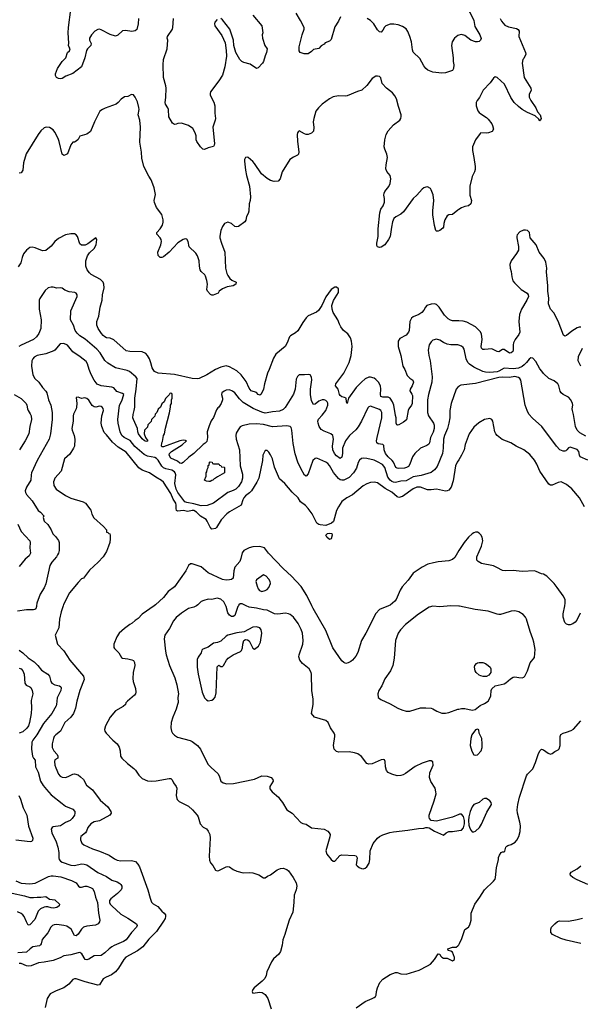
# Model space of a CAD drawing. Header units: inches. Extents: x 1934316 to 2140091, y 524953 to 667329.
# Tile 62 of 256: x 1985075 to 1991364, y 565526 to 576578. Entities that reach past the tile are written whole.
import ezdxf

# ---------------------------------------------------------------- set-up
doc = ezdxf.new("R2010")
doc.units = ezdxf.units.IN
doc.header["$MEASUREMENT"] = 0
for name, color, linetype in [('B9586', 7, 'Continuous'), ('B9587', 7, 'Continuous'), ('B9596', 7, 'Continuous'), ('B9597', 7, 'Continuous')]:
    doc.layers.add(name, color=color, linetype=linetype)

msp = doc.modelspace()

# ---------------------------------------------------------------- linework, layer by layer
at = {"layer": 'B9586', "color": 5}
for points, elevation in [([(1985264, 570000), (1985264, 569990), (1985255, 569965), (1985244, 569956), (1985230, 569952), (1985150, 569953), (1985050, 569937)], 360), ([(1985564, 570000), (1985539, 569930), (1985521, 569850), (1985514, 569750), (1985473, 569670), (1985498, 569570), (1985572, 569492), (1985636, 569390), (1985770, 569235), (1985789, 569209), (1985798, 569170), (1985748, 569050), (1985715, 568930), (1985701, 568850), (1985679, 568790), (1985648, 568750), (1985581, 568690), (1985534, 568590), (1985479, 568550), (1985462, 568530), (1985453, 568510), (1985439, 568450), (1985439, 568410), (1985458, 568370), (1985494, 568330), (1985504, 568310), (1985503, 568290), (1985470, 568270), (1985466, 568250), (1985470, 568210), (1985479, 568179), (1985510, 568110), (1985530, 568087), (1985550, 568077), (1985590, 568073), (1985618, 568082), (1985670, 568110), (1985690, 568113), (1985730, 568100), (1985759, 568079), (1985790, 568050), (1985824, 567984), (1985892, 567932), (1985976, 567816), (1986063, 567743), (1986099, 567690), (1986100, 567670), (1986086, 567650), (1985970, 567585), (1985910, 567574), (1985874, 567550), (1985839, 567510), (1985826, 567470), (1985813, 567450), (1985762, 567410), (1985756, 567390), (1985757, 567370), (1985773, 567333), (1985795, 567315), (1985890, 567269), (1985970, 567244), (1986079, 567199), (1986137, 567157), (1986170, 567142), (1986210, 567137), (1986330, 567140), (1986373, 567130), (1986400, 567100), (1986418, 567070), (1986511, 566810), (1986537, 566717), (1986554, 566674), (1986573, 566653), (1986624, 566624), (1986670, 566570), (1986695, 566550), (1986709, 566530), (1986710, 566510), (1986706, 566490), (1986690, 566460), (1986610, 566344), (1986523, 566257), (1986455, 566170), (1986395, 566125), (1986266, 566054), (1986245, 566030), (1986183, 565930), (1986150, 565891), (1986104, 565856), (1986045, 565830), (1986013, 565810), (1985970, 565745), (1985950, 565741), (1985810, 565778), (1985710, 565812), (1985690, 565812), (1985670, 565803), (1985625, 565750), (1985571, 565710), (1985484, 565676), (1985418, 565642), (1985383, 565590), (1985361, 565490)], 380), ([(1986583, 570000), (1986450, 569904), (1986404, 569856), (1986370, 569835), (1986337, 569803), (1986310, 569789), (1986250, 569745), (1986190, 569690), (1986166, 569650), (1986132, 569568), (1986130, 569530), (1986138, 569518), (1986186, 569470), (1986217, 569417), (1986230, 569410), (1986290, 569404), (1986333, 569393), (1986350, 569384), (1986363, 569363), (1986367, 569330), (1986347, 569250), (1986343, 569183), (1986347, 569150), (1986376, 569070), (1986379, 569030), (1986374, 569010), (1986364, 568996), (1986283, 568930), (1986266, 568910), (1986263, 568890), (1986237, 568870), (1986150, 568821), (1986089, 568750), (1986036, 568650), (1986026, 568610), (1986031, 568590), (1986044, 568570), (1986119, 568490), (1986168, 568448), (1986190, 568413), (1986202, 568370), (1986207, 568310), (1986221, 568290), (1986285, 568230), (1986354, 568174), (1986373, 568153), (1986410, 568096), (1986450, 568060), (1986510, 568034), (1986550, 568029), (1986607, 568033), (1986750, 568059), (1986770, 568059), (1986786, 568046), (1986802, 568010), (1986832, 567970), (1986838, 567950), (1986830, 567870), (1986836, 567836), (1986843, 567823), (1986863, 567803), (1986970, 567750), (1987014, 567710), (1987066, 567650), (1987076, 567630), (1987098, 567550), (1987134, 567514), (1987170, 567496), (1987190, 567471), (1987207, 567430), (1987213, 567390), (1987202, 567190), (1987205, 567145), (1987214, 567114), (1987243, 567083), (1987272, 567030), (1987290, 567023), (1987310, 567027), (1987390, 567068), (1987411, 567071), (1987427, 567067), (1987470, 567039), (1987510, 567021), (1987583, 567003), (1987650, 567007), (1987690, 567002), (1987758, 566978), (1987810, 566947), (1987830, 566947), (1987856, 566964), (1987890, 566979), (1987965, 567035), (1988002, 567050), (1988030, 567054), (1988070, 567039), (1988090, 567023), (1988144, 566950), (1988177, 566890), (1988184, 566850), (1988177, 566810), (1988154, 566750), (1988152, 566668), (1988141, 566559), (1988099, 566470), (1988067, 566373), (1988051, 566309), (1988026, 566250), (1988021, 566190), (1988000, 566120), (1987981, 566090), (1987924, 566036), (1987899, 566001), (1987848, 565890), (1987840, 565850), (1987825, 565815), (1987795, 565785), (1987707, 565710), (1987691, 565690), (1987683, 565670), (1987691, 565651), (1987770, 565662), (1987797, 565657), (1987830, 565637), (1987858, 565590), (1987895, 565475)], 420), ([(1987057, 570000), (1987030, 569983), (1986970, 569968), (1986890, 569918), (1986831, 569869), (1986801, 569830), (1986755, 569745), (1986705, 569670), (1986696, 569630), (1986709, 569490), (1986717, 569450), (1986757, 569330), (1986817, 569190), (1986838, 569110), (1986855, 569010), (1986850, 568970), (1986852, 568912), (1986847, 568890), (1986830, 568837), (1986792, 568750), (1986774, 568690), (1986770, 568630), (1986778, 568590), (1986790, 568571), (1986810, 568548), (1986846, 568526), (1986987, 568487), (1987010, 568475), (1987071, 568430), (1987103, 568390), (1987137, 568317), (1987190, 568219), (1987222, 568182), (1987298, 568118), (1987313, 568090), (1987331, 568030), (1987358, 568010), (1987399, 567999), (1987475, 568005), (1987708, 568052), (1987790, 568090), (1987850, 568088), (1987895, 568070), (1987914, 568050), (1987917, 568030), (1987883, 567970), (1987883, 567943), (1987907, 567910), (1987978, 567850), (1987995, 567830), (1988025, 567790), (1988071, 567710), (1988130, 567671), (1988230, 567566), (1988250, 567556), (1988290, 567546), (1988348, 567508), (1988491, 567490), (1988530, 567470), (1988548, 567450), (1988557, 567430), (1988555, 567405), (1988511, 567250), (1988521, 567210), (1988570, 567151), (1988590, 567131), (1988610, 567132), (1988665, 567195), (1988690, 567204), (1988836, 567196), (1988851, 567191), (1988859, 567170), (1988851, 567090), (1988859, 567079), (1988883, 567063), (1988910, 567051), (1988930, 567048), (1988950, 567053), (1988970, 567067), (1988994, 567110), (1989002, 567150), (1989005, 567250), (1989042, 567330), (1989090, 567390), (1989112, 567408), (1989150, 567427), (1989227, 567453), (1989270, 567463), (1989430, 567480), (1989550, 567499), (1989610, 567503), (1989630, 567511), (1989650, 567511), (1989670, 567506), (1989730, 567471), (1989830, 567425), (1989859, 567450), (1989890, 567465), (1989930, 567465), (1990000, 567477)], 440), ([(1987528, 570000), (1987521, 569990), (1987490, 569890), (1987470, 569879), (1987450, 569879), (1987430, 569893), (1987410, 569921), (1987392, 569990), (1987387, 570000)], 440), ([(1990000, 567656), (1989930, 567627), (1989750, 567581), (1989690, 567589), (1989672, 567612), (1989667, 567627), (1989670, 567650), (1989726, 567810), (1989746, 567890), (1989745, 567910), (1989734, 567950), (1989686, 568026), (1989671, 568071), (1989675, 568125), (1989712, 568210), (1989709, 568249), (1989690, 568259), (1989670, 568259), (1989589, 568231), (1989510, 568196), (1989404, 568116), (1989377, 568103), (1989350, 568094), (1989310, 568092), (1989248, 568108), (1989210, 568129), (1989190, 568149), (1989177, 568190), (1989176, 568250), (1989169, 568269), (1989153, 568273), (1989130, 568269), (1989030, 568225), (1988990, 568220), (1988968, 568228), (1988909, 568309), (1988870, 568338), (1988830, 568350), (1988770, 568358), (1988657, 568357), (1988630, 568365), (1988616, 568376), (1988604, 568390), (1988594, 568430), (1988611, 568530), (1988610, 568550), (1988602, 568570), (1988561, 568630), (1988536, 568690), (1988510, 568711), (1988382, 568750), (1988349, 568790), (1988366, 568890), (1988367, 568950), (1988352, 569048), (1988350, 569230), (1988345, 569250), (1988321, 569290), (1988249, 569350), (1988216, 569390), (1988207, 569427), (1988210, 569450), (1988253, 569570), (1988255, 569610), (1988248, 569690), (1988234, 569734), (1988199, 569799), (1988145, 569870), (1988110, 569900), (1988090, 569910), (1988057, 569917), (1987970, 569905), (1987935, 569910), (1987851, 569951), (1987810, 569954), (1987730, 569973), (1987650, 569984), (1987615, 570000)], 440), ([(1989214, 570000), (1989110, 569956), (1989069, 569911), (1988959, 569690), (1988910, 569610), (1988867, 569473), (1988845, 569435), (1988810, 569390), (1988790, 569373), (1988761, 569359), (1988733, 569353), (1988710, 569361), (1988690, 569383), (1988587, 569527), (1988510, 569720), (1988366, 569970), (1988352, 570000)], 420), ([(1990000, 569994), (1989910, 569998), (1989790, 569986), (1989710, 569996), (1989670, 569984), (1989550, 569905), (1989404, 569790), (1989346, 569730), (1989320, 569690), (1989290, 569610), (1989276, 569410), (1989260, 569330), (1989235, 569270), (1989170, 569178), (1989139, 569101), (1989103, 569050), (1989091, 569010), (1989096, 568970), (1989126, 568946), (1989230, 568900), (1989318, 568850), (1989362, 568830), (1989410, 568816), (1989450, 568817), (1989570, 568852), (1989630, 568854), (1989690, 568850), (1989710, 568843), (1989755, 568815), (1989810, 568795), (1989850, 568792), (1989890, 568803), (1989990, 568838), (1990000, 568840)], 440), ([(1985070, 569501), (1985110, 569472), (1985170, 569415), (1985239, 569370), (1985279, 569330), (1985318, 569278), (1985392, 569232), (1985408, 569208), (1985423, 569150), (1985437, 569130), (1985470, 569113), (1985520, 569100), (1985535, 569090), (1985539, 569079), (1985536, 569050), (1985495, 568965), (1985489, 568891), (1985483, 568877), (1985437, 568790), (1985343, 568677), (1985269, 568551), (1985222, 568490), (1985213, 568470), (1985206, 568390), (1985219, 568310), (1985229, 568290), (1985248, 568268), (1985253, 568190), (1985282, 568130), (1985310, 568031), (1985340, 567980), (1985375, 567935), (1985430, 567878), (1985550, 567778), (1985590, 567750), (1985670, 567716), (1985693, 567690), (1985695, 567670), (1985690, 567650), (1985664, 567610), (1985642, 567590), (1985590, 567566), (1985532, 567528), (1985450, 567516), (1985440, 567510), (1985429, 567491), (1985435, 567450), (1985484, 567350), (1985503, 567290), (1985514, 567230), (1985515, 567170), (1985519, 567150), (1985533, 567133), (1985550, 567122), (1985650, 567087), (1985690, 567085), (1985770, 567101), (1985800, 567100), (1985830, 567090), (1985950, 567007), (1986050, 566960), (1986110, 566920), (1986170, 566900), (1986200, 566880), (1986210, 566870), (1986220, 566850), (1986220, 566830), (1986212, 566810), (1986172, 566768), (1986097, 566710), (1986083, 566690), (1986081, 566670), (1986090, 566650), (1986107, 566630), (1986210, 566539), (1986290, 566494), (1986385, 566430), (1986392, 566410), (1986387, 566390), (1986328, 566330), (1986270, 566250), (1986240, 566230), (1986133, 566187), (1986108, 566172), (1986079, 566150), (1986030, 566102), (1985990, 566074), (1985910, 566069), (1985850, 566033), (1985830, 566026), (1985810, 566027), (1985774, 566094), (1985750, 566107), (1985730, 566105), (1985650, 566081), (1985570, 566070), (1985530, 566047), (1985450, 566019), (1985350, 565999), (1985287, 565993), (1985203, 565957), (1985170, 565952), (1985150, 565957), (1985090, 565985), (1985070, 565985)], 360), ([(1985070, 569299), (1985092, 569290), (1985110, 569270), (1985125, 569230), (1985133, 569130), (1985149, 569109), (1985190, 569090), (1985200, 569080), (1985216, 569050), (1985220, 569030), (1985221, 569010), (1985205, 568935), (1985208, 568850), (1985204, 568790), (1985186, 568690), (1985172, 568650), (1985156, 568624), (1985110, 568585), (1985070, 568571)], 340), ([(1985066, 567870), (1985084, 567830), (1985115, 567730), (1985156, 567650), (1985173, 567527), (1985222, 567390), (1985217, 567363), (1985207, 567353), (1985192, 567348), (1985030, 567368)], 340), ([(1985033, 566910), (1985090, 566887), (1985190, 566879), (1985250, 566884), (1985398, 566962), (1985430, 566969), (1985450, 566968), (1985535, 566955), (1985657, 566917), (1985710, 566890), (1985736, 566850), (1985750, 566841), (1985770, 566839), (1985810, 566852), (1985830, 566850), (1985870, 566838), (1985890, 566825), (1985912, 566792), (1985926, 566730), (1985947, 566670), (1985959, 566550), (1985973, 566470), (1985970, 566450), (1985954, 566430), (1985927, 566413), (1985830, 566403), (1985790, 566390), (1985769, 566370), (1985730, 566313), (1985710, 566296), (1985690, 566298), (1985651, 566370), (1985604, 566404), (1985572, 566412), (1985490, 566420), (1985462, 566418), (1985444, 566410), (1985424, 566390), (1985390, 566328), (1985328, 566252), (1985315, 566205), (1985308, 566192), (1985297, 566183), (1985224, 566170), (1985192, 566150), (1985150, 566110), (1985056, 566104)], 340), ([(1984990, 566775), (1985130, 566743), (1985190, 566724), (1985230, 566723), (1985270, 566730), (1985311, 566729), (1985370, 566737), (1985410, 566706), (1985470, 566698), (1985523, 566650), (1985519, 566630), (1985490, 566612), (1985456, 566604), (1985430, 566607), (1985390, 566620), (1985370, 566621), (1985350, 566617), (1985310, 566599), (1985284, 566570), (1985244, 566476), (1985190, 566417), (1985170, 566415), (1985150, 566450), (1985126, 566510), (1985111, 566531), (1985090, 566546), (1985050, 566562)], 320), ([(1988850, 565485), (1988950, 565558), (1989029, 565590), (1989050, 565603), (1989065, 565615), (1989073, 565630), (1989077, 565670), (1989088, 565710), (1989116, 565770), (1989150, 565808), (1989230, 565862), (1989290, 565884), (1989310, 565883), (1989350, 565868), (1989410, 565865), (1989555, 565910), (1989650, 565957), (1989682, 565978), (1989730, 566030), (1989770, 566094), (1989787, 566087), (1989795, 566070), (1989810, 566053), (1989830, 566042), (1989870, 566044), (1989930, 566015), (1989951, 566029), (1989953, 566050), (1989930, 566109), (1989910, 566123), (1989882, 566130), (1989878, 566150), (1989930, 566166), (1989970, 566167), (1989990, 566181), (1990000, 566194)], 420)]:
    msp.add_lwpolyline(points, dxfattribs=dict(at, elevation=elevation))
at = {"layer": 'B9586', "color": 5, "elevation": 460}
msp.add_lwpolyline([(1987730, 569763), (1987690, 569760), (1987595, 569705), (1987510, 569696), (1987410, 569670), (1987390, 569658), (1987330, 569603), (1987293, 569587), (1987250, 569578), (1987190, 569534), (1987128, 569512), (1987118, 569502), (1987110, 569470), (1987076, 569424), (1987065, 569395), (1987066, 569310), (1987076, 569230), (1987121, 569030), (1987150, 568965), (1987170, 568945), (1987190, 568933), (1987230, 568939), (1987250, 568951), (1987267, 568973), (1987279, 569021), (1987290, 569312), (1987310, 569331), (1987330, 569318), (1987350, 569318), (1987362, 569330), (1987396, 569390), (1987413, 569410), (1987470, 569448), (1987553, 569487), (1987562, 569498), (1987574, 569526), (1987578, 569570), (1987590, 569610), (1987610, 569619), (1987630, 569618), (1987650, 569607), (1987690, 569525), (1987710, 569511), (1987754, 569546), (1987776, 569590), (1987791, 569690), (1987785, 569730), (1987770, 569750)], close=True, dxfattribs=at)
at = {"layer": 'B9587', "color": 5}
for points, elevation in [([(1986406, 576590), (1986404, 576530), (1986390, 576469), (1986370, 576455), (1986333, 576447), (1986263, 576457), (1986230, 576453), (1986176, 576404), (1986150, 576395), (1986090, 576411), (1985990, 576466), (1985970, 576470), (1985950, 576467), (1985919, 576450), (1985881, 576410), (1985859, 576370), (1985859, 576350), (1985876, 576310), (1985873, 576290), (1985835, 576250), (1985826, 576234), (1985806, 576150), (1985770, 576050), (1985670, 575973), (1985594, 575946), (1985550, 575919), (1985530, 575913), (1985510, 575917), (1985489, 575929), (1985477, 575950), (1985478, 575970), (1985500, 576030), (1985550, 576108), (1985592, 576150), (1985611, 576209), (1985634, 576230), (1985642, 576250), (1985630, 576268), (1985624, 576290), (1985627, 576313), (1985618, 576430), (1985621, 576490), (1985647, 576693)], 260), ([(1987691, 576630), (1987791, 576510), (1987801, 576430), (1987795, 576410), (1987798, 576370), (1987825, 576290), (1987851, 576250), (1987845, 576210), (1987827, 576173), (1987810, 576110), (1987798, 576090), (1987750, 576037), (1987730, 576029), (1987659, 576079), (1987590, 576097), (1987568, 576108), (1987545, 576130), (1987499, 576210), (1987477, 576290), (1987473, 576350), (1987431, 576471), (1987350, 576576), (1987331, 576591)], 260), ([(1988673, 576610), (1988650, 576562), (1988610, 576498), (1988570, 576355), (1988550, 576339), (1988501, 576319), (1988490, 576305), (1988456, 576284), (1988430, 576255), (1988370, 576242), (1988350, 576222), (1988310, 576195), (1988265, 576195), (1988222, 576210), (1988210, 576228), (1988210, 576272), (1988243, 576410), (1988268, 576470), (1988267, 576490), (1988226, 576570), (1988176, 576650)], 260), ([(1987290, 576580), (1987264, 576550), (1987259, 576530), (1987266, 576510), (1987341, 576401), (1987380, 576320), (1987393, 576233), (1987394, 576170), (1987378, 576050), (1987350, 575954), (1987309, 575891), (1987217, 575770), (1987211, 575750), (1987211, 575730), (1987252, 575652), (1987263, 575610), (1987265, 575530), (1987272, 575470), (1987269, 575450), (1987240, 575370), (1987259, 575190), (1987257, 575170), (1987250, 575155), (1987190, 575141), (1987150, 575121), (1987130, 575126), (1987105, 575150), (1987062, 575210), (1987054, 575230), (1987054, 575274), (1987044, 575310), (1987017, 575357), (1986970, 575389), (1986890, 575418), (1986850, 575414), (1986830, 575404), (1986810, 575402), (1986790, 575415), (1986748, 575488), (1986743, 575570), (1986737, 575590), (1986712, 575630), (1986708, 575648), (1986715, 575705), (1986717, 575810), (1986715, 575835), (1986690, 575930), (1986683, 576070), (1986690, 576130), (1986731, 576250), (1986738, 576350), (1986730, 576370), (1986732, 576390), (1986790, 576470), (1986794, 576490), (1986800, 576590)], 260), ([(1990000, 576404), (1989990, 576402), (1989951, 576370), (1989927, 576330), (1989918, 576290), (1989938, 576150), (1989937, 576110), (1989945, 576070), (1989943, 576030), (1989930, 576007), (1989850, 575980), (1989810, 575978), (1989710, 575989), (1989655, 576010), (1989632, 576030), (1989610, 576061), (1989562, 576142), (1989490, 576214), (1989481, 576241), (1989469, 576330), (1989452, 576388), (1989430, 576445), (1989410, 576475), (1989370, 576503), (1989321, 576521), (1989272, 576528), (1989230, 576528), (1989184, 576510), (1989167, 576493), (1989150, 576461), (1989130, 576437), (1989110, 576441), (1989090, 576464), (1989046, 576530), (1989010, 576568), (1988973, 576590)], 260), ([(1990000, 574447), (1989990, 574441), (1989930, 574393), (1989890, 574389), (1989870, 574375), (1989845, 574330), (1989833, 574290), (1989829, 574250), (1989822, 574238), (1989790, 574211), (1989770, 574203), (1989750, 574205), (1989745, 574210), (1989730, 574269), (1989709, 574389), (1989708, 574432), (1989721, 574550), (1989714, 574614), (1989692, 574670), (1989682, 574682), (1989650, 574701), (1989630, 574700), (1989610, 574692), (1989590, 574677), (1989531, 574609), (1989490, 574570), (1989380, 574420), (1989350, 574395), (1989294, 574366), (1989273, 574347), (1989257, 574310), (1989245, 574250), (1989230, 574145), (1989213, 574110), (1989170, 574052), (1989130, 574026), (1989110, 574022), (1989090, 574028), (1989083, 574043), (1989083, 574070), (1989096, 574144), (1989098, 574230), (1989114, 574410), (1989127, 574450), (1989151, 574490), (1989166, 574530), (1989167, 574570), (1989160, 574610), (1989163, 574630), (1989172, 574648), (1989216, 574704), (1989230, 574741), (1989239, 574790), (1989231, 574831), (1989194, 574874), (1989184, 574903), (1989185, 574950), (1989202, 575030), (1989195, 575070), (1989170, 575125), (1989165, 575150), (1989173, 575230), (1989188, 575290), (1989208, 575330), (1989270, 575399), (1989340, 575450), (1989352, 575470), (1989356, 575490), (1989356, 575510), (1989323, 575603), (1989301, 575690), (1989284, 575724), (1989256, 575756), (1989189, 575810), (1989142, 575862), (1989127, 575927), (1989110, 575939), (1989090, 575945), (1989070, 575944), (1989030, 575919), (1988970, 575839), (1988913, 575787), (1988866, 575774), (1988750, 575725), (1988730, 575721), (1988650, 575724), (1988590, 575713), (1988550, 575690), (1988468, 575630), (1988426, 575590), (1988399, 575550), (1988373, 575470), (1988368, 575430), (1988373, 575367), (1988370, 575328), (1988350, 575304), (1988311, 575289), (1988290, 575289), (1988270, 575296), (1988210, 575329), (1988199, 575321), (1988191, 575309), (1988188, 575290), (1988190, 575210), (1988206, 575094), (1988202, 575070), (1988190, 575056), (1988145, 575035), (1988105, 575010), (1988018, 574870), (1987997, 574790), (1987973, 574767), (1987930, 574762), (1987890, 574774), (1987850, 574795), (1987788, 574848), (1987710, 574965), (1987690, 574985), (1987638, 575030), (1987625, 575035), (1987607, 575033), (1987597, 575010), (1987596, 574990), (1987609, 574889), (1987619, 574830), (1987652, 574710), (1987664, 574590), (1987662, 574550), (1987650, 574510), (1987644, 574430), (1987637, 574403), (1987621, 574370), (1987611, 574329), (1987601, 574310), (1987530, 574257), (1987510, 574253), (1987490, 574257), (1987450, 574289), (1987410, 574304), (1987371, 574289), (1987350, 574255), (1987333, 574210), (1987320, 574150), (1987321, 574130), (1987338, 574070), (1987377, 573970), (1987384, 573790), (1987399, 573730), (1987410, 573705), (1987433, 573673), (1987455, 573655), (1987505, 573630), (1987499, 573610), (1987471, 573590), (1987402, 573578), (1987350, 573558), (1987311, 573530), (1987301, 573510), (1987247, 573487), (1987230, 573487), (1987214, 573494), (1987182, 573530), (1987175, 573550), (1987181, 573610), (1987175, 573650), (1987160, 573700), (1987153, 573713), (1987110, 573753), (1987099, 573770), (1987091, 573810), (1987087, 573870), (1987070, 573927), (1987050, 573956), (1986977, 574030), (1986964, 574090), (1986950, 574113), (1986930, 574117), (1986910, 574110), (1986850, 574072), (1986753, 573967), (1986690, 573917), (1986670, 573910), (1986650, 573910), (1986630, 573930), (1986626, 573970), (1986659, 574050), (1986667, 574090), (1986662, 574110), (1986650, 574128), (1986612, 574170), (1986612, 574188), (1986652, 574230), (1986678, 574270), (1986686, 574306), (1986685, 574330), (1986669, 574390), (1986609, 574469), (1986587, 574527), (1986585, 574550), (1986597, 574617), (1986583, 574690), (1986570, 574733), (1986550, 574781), (1986522, 574822), (1986467, 574930), (1986445, 575025), (1986443, 575090), (1986422, 575202), (1986432, 575370), (1986423, 575450), (1986405, 575510), (1986414, 575570), (1986411, 575591), (1986396, 575656), (1986369, 575710), (1986350, 575734), (1986330, 575737), (1986290, 575717), (1986250, 575713), (1986214, 575686), (1986181, 575650), (1986156, 575630), (1986035, 575585), (1986003, 575570), (1985975, 575550), (1985914, 575430), (1985870, 575324), (1985828, 575292), (1985751, 575270), (1985730, 575235), (1985710, 575214), (1985690, 575204), (1985670, 575202), (1985650, 575175), (1985610, 575074), (1985590, 575061), (1985570, 575054), (1985550, 575069), (1985518, 575210), (1985506, 575246), (1985470, 575317), (1985450, 575341), (1985410, 575369), (1985373, 575373), (1985350, 575365), (1985311, 575330), (1985282, 575290), (1985147, 575073), (1985116, 574970), (1985110, 574889), (1985090, 574861), (1985070, 574856)], 280), ([(1990000, 573197), (1989930, 573199), (1989906, 573206), (1989882, 573222), (1989842, 573262), (1989782, 573350), (1989750, 573382), (1989730, 573388), (1989690, 573386), (1989643, 573370), (1989627, 573353), (1989610, 573319), (1989585, 573290), (1989551, 573269), (1989490, 573244), (1989470, 573227), (1989453, 573190), (1989445, 573090), (1989438, 573070), (1989410, 573038), (1989340, 573000), (1989320, 572970), (1989322, 572910), (1989349, 572809), (1989372, 572690), (1989394, 572650), (1989423, 572583), (1989450, 572556), (1989486, 572530), (1989493, 572510), (1989479, 572470), (1989454, 572430), (1989452, 572412), (1989475, 572375), (1989480, 572360), (1989477, 572270), (1989470, 572250), (1989441, 572210), (1989433, 572190), (1989413, 572087), (1989381, 572059), (1989330, 572029), (1989313, 572027), (1989307, 572030), (1989297, 572050), (1989298, 572110), (1989290, 572135), (1989271, 572250), (1989257, 572290), (1989230, 572329), (1989210, 572341), (1989150, 572340), (1989128, 572350), (1989122, 572370), (1989128, 572430), (1989124, 572470), (1989101, 572510), (1989070, 572541), (1989050, 572554), (1989010, 572567), (1988990, 572567), (1988950, 572547), (1988910, 572511), (1988850, 572448), (1988765, 572330), (1988750, 572268), (1988742, 572290), (1988739, 572330), (1988719, 572339), (1988690, 572345), (1988670, 572358), (1988662, 572370), (1988649, 572430), (1988619, 572470), (1988620, 572490), (1988711, 572609), (1988770, 572730), (1988794, 572810), (1988805, 572910), (1988799, 572970), (1988787, 573007), (1988755, 573050), (1988706, 573090), (1988677, 573130), (1988661, 573161), (1988644, 573210), (1988593, 573290), (1988579, 573330), (1988578, 573370), (1988595, 573425), (1988650, 573514), (1988650, 573558), (1988630, 573575), (1988610, 573575), (1988570, 573548), (1988510, 573469), (1988463, 573370), (1988426, 573314), (1988404, 573296), (1988310, 573253), (1988290, 573233), (1988250, 573179), (1988194, 573086), (1988170, 573062), (1988112, 573028), (1988103, 573017), (1988077, 572950), (1988052, 572910), (1987950, 572825), (1987923, 572777), (1987875, 572650), (1987854, 572610), (1987821, 572490), (1987810, 572429), (1987785, 572375), (1987770, 572364), (1987750, 572372), (1987730, 572394), (1987670, 572413), (1987650, 572441), (1987616, 572516), (1987559, 572590), (1987510, 572636), (1987430, 572683), (1987390, 572691), (1987330, 572678), (1987270, 572651), (1987176, 572590), (1987090, 572550), (1987073, 572547), (1987009, 572551), (1986810, 572595), (1986629, 572609), (1986588, 572630), (1986572, 572650), (1986561, 572670), (1986548, 572728), (1986530, 572772), (1986510, 572807), (1986489, 572830), (1986450, 572848), (1986310, 572852), (1986270, 572860), (1986130, 572984), (1986090, 573003), (1986050, 573007), (1986030, 573017), (1986013, 573033), (1985994, 573054), (1985956, 573110), (1985942, 573150), (1985939, 573170), (1985940, 573190), (1985962, 573250), (1985976, 573350), (1985999, 573430), (1986005, 573490), (1986022, 573570), (1986020, 573610), (1986010, 573630), (1985981, 573661), (1985878, 573718), (1985857, 573737), (1985831, 573771), (1985816, 573810), (1985818, 573870), (1985834, 573926), (1985860, 573960), (1985912, 574008), (1985932, 574050), (1985942, 574110), (1985930, 574128), (1985838, 574062), (1985810, 574049), (1985786, 574046), (1985770, 574049), (1985750, 574064), (1985724, 574144), (1985710, 574165), (1985690, 574175), (1985650, 574174), (1985590, 574163), (1985510, 574123), (1985471, 574089), (1985430, 574036), (1985370, 573988), (1985330, 573984), (1985250, 574019), (1985216, 574024), (1985190, 574022), (1985150, 573992), (1985119, 573950), (1985101, 573910), (1985088, 573850), (1985057, 573803)], 320), ([(1990000, 572924), (1989990, 572928), (1989910, 572930), (1989870, 572936), (1989830, 572954), (1989790, 572981), (1989750, 572992), (1989710, 572981), (1989690, 572961), (1989670, 572930), (1989658, 572870), (1989663, 572810), (1989678, 572750), (1989703, 572570), (1989699, 572510), (1989661, 572370), (1989649, 572310), (1989648, 572170), (1989660, 572130), (1989718, 572050), (1989726, 572026), (1989726, 571990), (1989712, 571948), (1989683, 571890), (1989673, 571830), (1989665, 571815), (1989643, 571797), (1989570, 571768), (1989509, 571710), (1989482, 571670), (1989453, 571587), (1989436, 571564), (1989415, 571550), (1989390, 571544), (1989330, 571541), (1989310, 571543), (1989293, 571553), (1989268, 571610), (1989255, 571630), (1989208, 571670), (1989178, 571710), (1989165, 571750), (1989159, 571799), (1989150, 571810), (1989097, 571817), (1989082, 571830), (1989079, 571850), (1989085, 571890), (1989137, 572110), (1989137, 572170), (1989128, 572190), (1989110, 572204), (1989010, 572241), (1988990, 572234), (1988980, 572220), (1988910, 572070), (1988873, 572007), (1988845, 571975), (1988773, 571910), (1988730, 571850), (1988698, 571770), (1988697, 571710), (1988690, 571669), (1988670, 571651), (1988630, 571683), (1988605, 571710), (1988588, 571750), (1988585, 571790), (1988596, 571870), (1988587, 571910), (1988567, 571930), (1988490, 571958), (1988458, 571978), (1988436, 572010), (1988422, 572050), (1988419, 572070), (1988426, 572094), (1988470, 572138), (1988510, 572193), (1988531, 572250), (1988530, 572274), (1988524, 572290), (1988510, 572304), (1988490, 572311), (1988470, 572311), (1988430, 572296), (1988390, 572263), (1988370, 572259), (1988350, 572299), (1988339, 572370), (1988339, 572430), (1988354, 572534), (1988350, 572566), (1988335, 572590), (1988315, 572595), (1988270, 572590), (1988210, 572590), (1988190, 572574), (1988178, 572542), (1988166, 572430), (1988146, 572374), (1988054, 572226), (1988030, 572203), (1987990, 572185), (1987910, 572177), (1987850, 572164), (1987830, 572163), (1987790, 572171), (1987695, 572215), (1987582, 572282), (1987541, 572321), (1987490, 572390), (1987464, 572410), (1987430, 572424), (1987390, 572420), (1987367, 572410), (1987343, 572390), (1987339, 572370), (1987350, 572330), (1987350, 572310), (1987336, 572270), (1987310, 572229), (1987297, 572223), (1987281, 572199), (1987250, 572114), (1987224, 572076), (1987200, 572020), (1987179, 571950), (1987183, 571890), (1987176, 571844), (1987157, 571823), (1987134, 571810), (1987030, 571708), (1986972, 571668), (1986910, 571608), (1986890, 571598), (1986870, 571601), (1986844, 571624), (1986770, 571656), (1986753, 571690), (1986757, 571710), (1986779, 571730), (1986896, 571804), (1986946, 571850), (1986936, 571856), (1986910, 571859), (1986870, 571849), (1986690, 571783), (1986670, 571784), (1986665, 571790), (1986670, 571830), (1986676, 571844), (1986689, 571911), (1986699, 571930), (1986710, 571994), (1986755, 572165), (1986768, 572230), (1986768, 572250), (1986778, 572270), (1986778, 572310), (1986786, 572330), (1986786, 572370), (1986782, 572382), (1986770, 572386), (1986758, 572382), (1986753, 572367), (1986710, 572326), (1986694, 572290), (1986670, 572266), (1986654, 572230), (1986630, 572206), (1986614, 572170), (1986594, 572150), (1986590, 572126), (1986554, 572090), (1986550, 572066), (1986514, 572030), (1986510, 572006), (1986474, 571970), (1986471, 571930), (1986488, 571888), (1986511, 571849), (1986510, 571846), (1986498, 571842), (1986475, 571850), (1986450, 571873), (1986408, 571930), (1986401, 571950), (1986397, 571990), (1986350, 572089), (1986345, 572110), (1986348, 572148), (1986361, 572190), (1986366, 572230), (1986368, 572328), (1986382, 572430), (1986393, 572550), (1986378, 572570), (1986307, 572630), (1986281, 572641), (1986150, 572670), (1986063, 572723), (1986030, 572753), (1985978, 572838), (1985940, 572880), (1985811, 572991), (1985748, 573028), (1985718, 573058), (1985699, 573090), (1985679, 573150), (1985646, 573210), (1985648, 573310), (1985720, 573470), (1985720, 573490), (1985708, 573508), (1985695, 573515), (1985630, 573523), (1985583, 573543), (1985550, 573565), (1985530, 573570), (1985490, 573564), (1985450, 573577), (1985430, 573577), (1985393, 573567), (1985362, 573538), (1985300, 573450), (1985294, 573430), (1985294, 573330), (1985317, 573210), (1985311, 573110), (1985290, 573055), (1985263, 573017), (1985230, 572990), (1985090, 572925), (1985067, 572910)], 340), ([(1990000, 572461), (1989990, 572453), (1989970, 572429), (1989914, 572270), (1989901, 572190), (1989900, 572110), (1989890, 572050), (1989874, 571990), (1989839, 571910), (1989828, 571870), (1989826, 571770), (1989819, 571710), (1989758, 571562), (1989730, 571524), (1989690, 571497), (1989579, 571461), (1989490, 571447), (1989410, 571402), (1989350, 571399), (1989290, 571384), (1989270, 571385), (1989250, 571393), (1989230, 571410), (1989204, 571444), (1989170, 571550), (1989145, 571585), (1989090, 571616), (1989050, 571633), (1988970, 571652), (1988930, 571656), (1988910, 571651), (1988886, 571634), (1988873, 571607), (1988855, 571545), (1988821, 571490), (1988770, 571441), (1988750, 571427), (1988710, 571411), (1988690, 571408), (1988672, 571412), (1988650, 571428), (1988596, 571496), (1988550, 571575), (1988530, 571598), (1988510, 571613), (1988410, 571655), (1988390, 571653), (1988365, 571630), (1988310, 571479), (1988290, 571454), (1988270, 571465), (1988230, 571541), (1988197, 571610), (1988165, 571705), (1988142, 571822), (1988128, 571970), (1988119, 571999), (1988110, 572010), (1988070, 572018), (1987910, 572008), (1987810, 572034), (1987730, 572042), (1987650, 572036), (1987570, 572018), (1987550, 572007), (1987525, 571975), (1987504, 571936), (1987498, 571910), (1987503, 571870), (1987539, 571750), (1987549, 571570), (1987575, 571475), (1987574, 571430), (1987563, 571390), (1987530, 571340), (1987500, 571310), (1987470, 571292), (1987409, 571270), (1987250, 571151), (1987177, 571123), (1987110, 571120), (1987030, 571142), (1986950, 571157), (1986927, 571167), (1986850, 571269), (1986829, 571310), (1986816, 571370), (1986826, 571470), (1986821, 571490), (1986810, 571503), (1986781, 571521), (1986716, 571536), (1986689, 571549), (1986668, 571568), (1986630, 571632), (1986610, 571652), (1986590, 571662), (1986510, 571680), (1986470, 571699), (1986368, 571788), (1986314, 571854), (1986247, 571887), (1986221, 571910), (1986204, 571950), (1986180, 572050), (1986177, 572090), (1986196, 572250), (1986222, 572298), (1986242, 572370), (1986230, 572381), (1986166, 572406), (1986130, 572445), (1986110, 572455), (1985990, 572468), (1985946, 572486), (1985911, 572531), (1985875, 572595), (1985854, 572650), (1985836, 572716), (1985822, 572742), (1985755, 572795), (1985671, 572851), (1985610, 572924), (1985570, 572944), (1985530, 572940), (1985470, 572870), (1985458, 572862), (1985370, 572828), (1985270, 572809), (1985239, 572790), (1985222, 572770), (1985213, 572750), (1985209, 572689), (1985222, 572590), (1985244, 572550), (1985290, 572510), (1985331, 572451), (1985369, 572410), (1985378, 572390), (1985397, 572310), (1985426, 572250), (1985438, 572170), (1985439, 572090), (1985421, 571930), (1985404, 571870), (1985270, 571629), (1985209, 571490), (1985203, 571470), (1985201, 571410), (1985153, 571330), (1985137, 571290), (1985139, 571270), (1985150, 571250), (1985216, 571176), (1985284, 571070), (1985309, 571050), (1985344, 571010), (1985339, 570990), (1985348, 570950), (1985390, 570910), (1985430, 570850), (1985447, 570807), (1985477, 570777), (1985512, 570732), (1985519, 570710), (1985519, 570621), (1985510, 570590), (1985499, 570570), (1985487, 570550), (1985434, 570490), (1985414, 570450), (1985370, 570244), (1985350, 570199), (1985303, 570130), (1985266, 570030), (1985264, 570000)], 360), ([(1985012, 572370), (1985090, 572325), (1985146, 572270), (1985155, 572250), (1985161, 572210), (1985169, 572190), (1985194, 572154), (1985205, 572130), (1985206, 572090), (1985187, 572010), (1985176, 571930), (1985136, 571850), (1985073, 571750)], 340), ([(1990000, 571637), (1989983, 571610), (1989963, 571570), (1989938, 571402), (1989914, 571330), (1989890, 571297), (1989871, 571289), (1989853, 571287), (1989750, 571308), (1989690, 571299), (1989650, 571299), (1989570, 571331), (1989530, 571332), (1989490, 571311), (1989370, 571227), (1989330, 571216), (1989310, 571223), (1989250, 571275), (1989174, 571314), (1989090, 571378), (1989050, 571388), (1989010, 571384), (1988970, 571368), (1988930, 571346), (1988810, 571246), (1988746, 571210), (1988690, 571170), (1988650, 571110), (1988630, 571069), (1988595, 570945), (1988574, 570926), (1988510, 570902), (1988446, 570906), (1988430, 570911), (1988410, 570928), (1988355, 571030), (1988312, 571092), (1988283, 571123), (1988226, 571166), (1988200, 571210), (1988133, 571273), (1988050, 571373), (1987990, 571425), (1987935, 571555), (1987911, 571650), (1987890, 571693), (1987870, 571724), (1987850, 571744), (1987830, 571742), (1987803, 571690), (1987800, 571630), (1987757, 571430), (1987735, 571385), (1987674, 571290), (1987654, 571266), (1987610, 571232), (1987590, 571210), (1987579, 571190), (1987560, 571130), (1987428, 571052), (1987398, 571030), (1987337, 570963), (1987283, 570877), (1987270, 570867), (1987230, 570860), (1987210, 570882), (1987180, 570950), (1987168, 570968), (1987104, 571004), (1987058, 571050), (1987030, 571068), (1987010, 571070), (1986961, 571059), (1986910, 571070), (1986850, 571062), (1986835, 571070), (1986829, 571090), (1986831, 571130), (1986827, 571150), (1986795, 571195), (1986770, 571259), (1986690, 571386), (1986667, 571407), (1986603, 571443), (1986531, 571491), (1986450, 571523), (1986410, 571548), (1986270, 571725), (1986180, 571780), (1986117, 571837), (1986050, 571918), (1986023, 571943), (1985995, 572010), (1985988, 572050), (1985995, 572130), (1986015, 572190), (1986012, 572212), (1986001, 572230), (1985990, 572238), (1985970, 572240), (1985930, 572229), (1985910, 572231), (1985889, 572249), (1985850, 572306), (1985830, 572326), (1985807, 572333), (1985770, 572325), (1985730, 572341), (1985710, 572338), (1985716, 572270), (1985713, 572230), (1985709, 572210), (1985679, 572150), (1985674, 572130), (1985676, 572070), (1985661, 571990), (1985662, 571970), (1985686, 571910), (1985692, 571870), (1985689, 571791), (1985680, 571770), (1985639, 571701), (1985577, 571650), (1985541, 571510), (1985470, 571430), (1985460, 571410), (1985455, 571390), (1985458, 571350), (1985485, 571310), (1985590, 571236), (1985650, 571209), (1985786, 571166), (1985813, 571150), (1985872, 571072), (1985886, 571026), (1985907, 570987), (1986017, 570890), (1986047, 570850), (1986050, 570825), (1986062, 570822), (1986074, 570810), (1986086, 570806), (1986090, 570790), (1986090, 570750), (1986086, 570710), (1986073, 570670), (1986048, 570610), (1986012, 570548), (1985957, 570490), (1985860, 570400), (1985791, 570310), (1985770, 570301), (1985730, 570262), (1985635, 570145), (1985568, 570012), (1985564, 570000)], 380), ([(1985055, 570915), (1985092, 570832), (1985187, 570727), (1985194, 570710), (1985190, 570650), (1985198, 570590), (1985180, 570560), (1985137, 570523), (1985070, 570439)], 340), ([(1988352, 570000), (1988296, 570116), (1988234, 570214), (1988126, 570330), (1988030, 570418), (1987868, 570590), (1987823, 570650), (1987770, 570665), (1987690, 570662), (1987650, 570651), (1987590, 570621), (1987570, 570594), (1987555, 570530), (1987543, 570497), (1987489, 570431), (1987478, 570390), (1987469, 570311), (1987450, 570296), (1987430, 570290), (1987390, 570287), (1987350, 570295), (1987190, 570370), (1987110, 570436), (1987010, 570470), (1986990, 570469), (1986970, 570453), (1986938, 570390), (1986810, 570212), (1986742, 570158), (1986690, 570092), (1986597, 570010), (1986583, 570000)], 420), ([(1990000, 570618), (1989957, 570543), (1989930, 570519), (1989890, 570504), (1989768, 570492), (1989717, 570483), (1989655, 570465), (1989590, 570434), (1989490, 570364), (1989434, 570286), (1989367, 570210), (1989344, 570176), (1989297, 570070), (1989283, 570050), (1989230, 570007), (1989214, 570000)], 420), ([(1987387, 570000), (1987365, 570045), (1987330, 570072), (1987290, 570083), (1987232, 570068), (1987190, 570073), (1987140, 570060), (1987110, 570047), (1987073, 570010), (1987057, 570000)], 440), ([(1987615, 570000), (1987570, 570020), (1987550, 570020), (1987535, 570010), (1987528, 570000)], 440)]:
    msp.add_lwpolyline(points, dxfattribs=dict(at, elevation=elevation))
for points, elevation in [([(1987250, 571594), (1987310, 571594), (1987318, 571578), (1987333, 571573), (1987338, 571558), (1987370, 571554), (1987374, 571550), (1987374, 571490), (1987293, 571447), (1987271, 571430), (1987255, 571425), (1987242, 571410), (1987230, 571404), (1987210, 571394), (1987195, 571395), (1987170, 571398), (1987148, 571410), (1987167, 571453), (1987168, 571490), (1987176, 571504), (1987178, 571530), (1987188, 571550), (1987188, 571572), (1987202, 571578), (1987206, 571610), (1987210, 571614), (1987233, 571613), (1987238, 571598)], 340), ([(1988550, 570744), (1988520, 570770), (1988511, 570790), (1988528, 570810), (1988550, 570816), (1988575, 570810), (1988582, 570790), (1988570, 570749)], 380), ([(1987810, 570347), (1987733, 570290), (1987724, 570270), (1987738, 570218), (1987750, 570190), (1987767, 570170), (1987790, 570161), (1987830, 570169), (1987850, 570181), (1987870, 570203), (1987888, 570250), (1987884, 570270), (1987870, 570299), (1987840, 570330)], 440)]:
    msp.add_lwpolyline(points, close=True, dxfattribs=dict(at, elevation=elevation))
at = {"layer": 'B9596', "color": 5}
for points, elevation in [([(1990000, 568840), (1990030, 568847), (1990070, 568845), (1990150, 568828), (1990185, 568835), (1990239, 568881), (1990290, 568902), (1990330, 568930), (1990350, 568961), (1990361, 568990), (1990365, 569050), (1990372, 569068), (1990410, 569100), (1990510, 569122), (1990530, 569133), (1990580, 569180), (1990610, 569199), (1990630, 569203), (1990673, 569193), (1990710, 569191), (1990730, 569199), (1990741, 569210), (1990773, 569270), (1990801, 569359), (1990850, 569418), (1990858, 569510), (1990844, 569590), (1990832, 569630), (1990800, 569710), (1990762, 569850), (1990751, 569871), (1990723, 569903), (1990673, 569933), (1990630, 569941), (1990590, 569938), (1990508, 569912), (1990470, 569902), (1990450, 569902), (1990430, 569905), (1990330, 569939), (1990184, 569956), (1990010, 569994), (1990000, 569994)], 440), ([(1991364, 569916), (1991324, 569836), (1991306, 569814), (1991282, 569798), (1991250, 569784), (1991230, 569785), (1991210, 569792), (1991190, 569810), (1991170, 569870), (1991171, 569910), (1991189, 570000)], 420), ([(1990000, 566194), (1990010, 566208), (1990036, 566264), (1990070, 566365), (1990110, 566391), (1990124, 566416), (1990138, 566470), (1990140, 566550), (1990180, 566650), (1990238, 566730), (1990288, 566810), (1990390, 566907), (1990408, 566930), (1990414, 566950), (1990424, 567056), (1990447, 567150), (1990447, 567173), (1990459, 567201), (1990478, 567230), (1990490, 567238), (1990510, 567238), (1990517, 567243), (1990529, 567290), (1990538, 567302), (1990550, 567310), (1990590, 567320), (1990633, 567347), (1990652, 567368), (1990674, 567410), (1990690, 567465), (1990693, 567530), (1990687, 567570), (1990658, 567670), (1990654, 567710), (1990663, 567770), (1990682, 567850), (1990762, 568090), (1990773, 568110), (1990830, 568170), (1990860, 568240), (1990890, 568330), (1990910, 568371), (1990930, 568388), (1990950, 568382), (1991003, 568343), (1991030, 568335), (1991050, 568340), (1991077, 568363), (1991117, 568383), (1991126, 568394), (1991137, 568430), (1991137, 568530), (1991144, 568556), (1991170, 568570), (1991210, 568580), (1991261, 568599), (1991286, 568614), (1991371, 568709)], 420), ([(1990000, 567477), (1990030, 567482), (1990053, 567507), (1990065, 567550), (1990065, 567590), (1990052, 567632), (1990030, 567661), (1990010, 567661), (1990000, 567656)], 440), ([(1991450, 566872), (1991330, 566924), (1991281, 566950), (1991255, 566970), (1991250, 566991), (1991261, 567010), (1991330, 567047), (1991370, 567080)], 380), ([(1991370, 566210), (1991205, 566245), (1991145, 566265), (1991051, 566311), (1991033, 566333), (1991033, 566370), (1991041, 566390), (1991077, 566430), (1991110, 566456), (1991130, 566462), (1991230, 566460), (1991330, 566476), (1991387, 566493)], 380)]:
    msp.add_lwpolyline(points, dxfattribs=dict(at, elevation=elevation))
at = {"layer": 'B9596', "color": 5, "elevation": 440}
for points in [[(1990274, 569206), (1990250, 569211), (1990230, 569221), (1990196, 569250), (1990183, 569270), (1990176, 569310), (1990182, 569330), (1990198, 569350), (1990210, 569358), (1990230, 569364), (1990270, 569361), (1990299, 569350), (1990330, 569330), (1990351, 569310), (1990361, 569290), (1990359, 569250), (1990338, 569222), (1990310, 569207)], [(1990210, 568613), (1990190, 568608), (1990149, 568550), (1990136, 568510), (1990129, 568430), (1990147, 568367), (1990170, 568326), (1990190, 568321), (1990210, 568326), (1990252, 568370), (1990262, 568410), (1990264, 568450), (1990258, 568510), (1990229, 568570), (1990227, 568607)], [(1990290, 567835), (1990270, 567829), (1990228, 567792), (1990170, 567767), (1990150, 567741), (1990130, 567690), (1990113, 567630), (1990110, 567590), (1990115, 567535), (1990123, 567503), (1990138, 567478), (1990150, 567463), (1990170, 567461), (1990190, 567471), (1990235, 567510), (1990254, 567546), (1990316, 567684), (1990369, 567770), (1990363, 567790), (1990349, 567810), (1990310, 567835)]]:
    msp.add_lwpolyline(points, close=True, dxfattribs=at)
at = {"layer": 'B9597', "color": 5}
for points, elevation in [([(1990000, 576744), (1990010, 576739), (1990070, 576730), (1990090, 576711), (1990101, 576690), (1990130, 576654), (1990170, 576570), (1990182, 576502), (1990237, 576410), (1990253, 576367), (1990246, 576350), (1990228, 576332), (1990210, 576328), (1990188, 576330), (1990136, 576350), (1990070, 576400), (1990030, 576411), (1990000, 576404)], 260), ([(1990466, 576590), (1990480, 576560), (1990518, 576518), (1990559, 576499), (1990650, 576478), (1990668, 576468), (1990680, 576450), (1990675, 576390), (1990751, 576210), (1990752, 576190), (1990730, 576143), (1990718, 576130), (1990712, 576090), (1990736, 575930), (1990810, 575810), (1990813, 575787), (1990790, 575738), (1990790, 575710), (1990810, 575670), (1990866, 575590), (1990883, 575543), (1990913, 575510), (1990925, 575470), (1990918, 575450), (1990910, 575442), (1990900, 575460), (1990858, 575498), (1990770, 575535), (1990710, 575571), (1990670, 575602), (1990623, 575650), (1990583, 575703), (1990513, 575853), (1990430, 575929), (1990410, 575935), (1990390, 575922), (1990351, 575870), (1990274, 575786), (1990234, 575706), (1990208, 575672), (1990197, 575650), (1990197, 575610), (1990216, 575556), (1990230, 575537), (1990250, 575520), (1990310, 575482), (1990330, 575463), (1990370, 575410), (1990380, 575390), (1990390, 575350), (1990376, 575324), (1990333, 575307), (1990310, 575304), (1990250, 575310), (1990239, 575301), (1990190, 575230), (1990155, 575150), (1990153, 575110), (1990170, 575030), (1990184, 574930), (1990185, 574895), (1990178, 574870), (1990150, 574819), (1990123, 574710), (1990123, 574610), (1990143, 574550), (1990135, 574510), (1990110, 574488), (1990070, 574480), (1990030, 574466), (1990000, 574447)], 280), ([(1991370, 573127), (1991350, 573127), (1991330, 573120), (1991270, 573081), (1991210, 573032), (1991190, 573027), (1991177, 573037), (1991114, 573194), (1991066, 573286), (1991031, 573330), (1991009, 573389), (1991011, 573451), (1990999, 573530), (1991000, 573590), (1990986, 573746), (1990988, 573790), (1990978, 573858), (1990958, 573898), (1990904, 573970), (1990868, 574050), (1990803, 574130), (1990793, 574190), (1990770, 574211), (1990750, 574216), (1990726, 574214), (1990685, 574195), (1990657, 574163), (1990651, 574150), (1990651, 574130), (1990672, 574032), (1990669, 573990), (1990650, 573953), (1990590, 573870), (1990575, 573830), (1990576, 573790), (1990589, 573750), (1990596, 573690), (1990608, 573648), (1990624, 573624), (1990699, 573550), (1990769, 573509), (1990779, 573490), (1990781, 573470), (1990765, 573430), (1990703, 573330), (1990683, 573270), (1990675, 573190), (1990685, 573070), (1990676, 573044), (1990632, 572990), (1990613, 572950), (1990609, 572929), (1990612, 572870), (1990606, 572854), (1990590, 572837), (1990570, 572833), (1990510, 572876), (1990490, 572877), (1990450, 572850), (1990430, 572852), (1990394, 572874), (1990370, 572883), (1990290, 572875), (1990270, 572877), (1990257, 572890), (1990253, 572910), (1990264, 572990), (1990257, 573050), (1990239, 573079), (1990189, 573129), (1990090, 573182), (1990050, 573195), (1990000, 573197)], 320), ([(1991425, 571905), (1991360, 571940), (1991329, 571969), (1991311, 572010), (1991288, 572148), (1991275, 572190), (1991272, 572210), (1991280, 572250), (1991276, 572270), (1991258, 572310), (1991230, 572342), (1991172, 572372), (1991151, 572391), (1991138, 572410), (1991125, 572470), (1991111, 572491), (1991070, 572523), (1991010, 572549), (1990950, 572605), (1990933, 572633), (1990910, 572659), (1990864, 572743), (1990830, 572780), (1990810, 572782), (1990790, 572767), (1990762, 572730), (1990736, 572704), (1990713, 572687), (1990672, 572668), (1990610, 572660), (1990510, 572665), (1990449, 572631), (1990430, 572625), (1990350, 572616), (1990300, 572620), (1990269, 572629), (1990170, 572677), (1990121, 572710), (1990104, 572730), (1990085, 572770), (1990060, 572880), (1990050, 572897), (1990030, 572914), (1990000, 572924)], 340), ([(1991369, 572690), (1991340, 572750), (1991343, 572797), (1991388, 572892)], 320), ([(1991450, 571635), (1991364, 571670), (1991355, 571690), (1991349, 571730), (1991330, 571755), (1991250, 571781), (1991230, 571773), (1991214, 571750), (1991200, 571740), (1991190, 571735), (1991170, 571734), (1991136, 571750), (1991098, 571790), (1990933, 572013), (1990826, 572106), (1990788, 572150), (1990767, 572190), (1990746, 572250), (1990695, 572530), (1990685, 572550), (1990670, 572562), (1990630, 572573), (1990570, 572561), (1990490, 572565), (1990450, 572561), (1990190, 572493), (1990025, 572475), (1990010, 572469), (1990000, 572461)], 360), ([(1991412, 571110), (1991354, 571210), (1991270, 571311), (1991210, 571362), (1991150, 571391), (1991116, 571384), (1991050, 571352), (1991030, 571352), (1991010, 571364), (1990909, 571509), (1990875, 571590), (1990850, 571633), (1990797, 571697), (1990730, 571750), (1990644, 571790), (1990584, 571830), (1990487, 571867), (1990433, 571910), (1990416, 571930), (1990407, 571950), (1990384, 572070), (1990372, 572092), (1990350, 572101), (1990290, 572090), (1990226, 572054), (1990170, 572005), (1990118, 571930), (1990074, 571810), (1990061, 571750), (1990033, 571690), (1990000, 571637)], 380), ([(1991189, 570000), (1991195, 570030), (1991193, 570070), (1991173, 570110), (1991106, 570206), (1991070, 570250), (1990990, 570330), (1990950, 570355), (1990930, 570357), (1990870, 570385), (1990850, 570390), (1990710, 570385), (1990610, 570396), (1990530, 570392), (1990490, 570397), (1990429, 570430), (1990390, 570446), (1990255, 570475), (1990217, 570497), (1990205, 570510), (1990203, 570550), (1990257, 570670), (1990269, 570730), (1990263, 570770), (1990250, 570795), (1990230, 570815), (1990210, 570824), (1990190, 570825), (1990170, 570817), (1990150, 570805), (1990110, 570769), (1990061, 570710), (1990007, 570630), (1990000, 570618)], 420)]:
    msp.add_lwpolyline(points, dxfattribs=dict(at, elevation=elevation))

doc.saveas('drawing.dxf')
